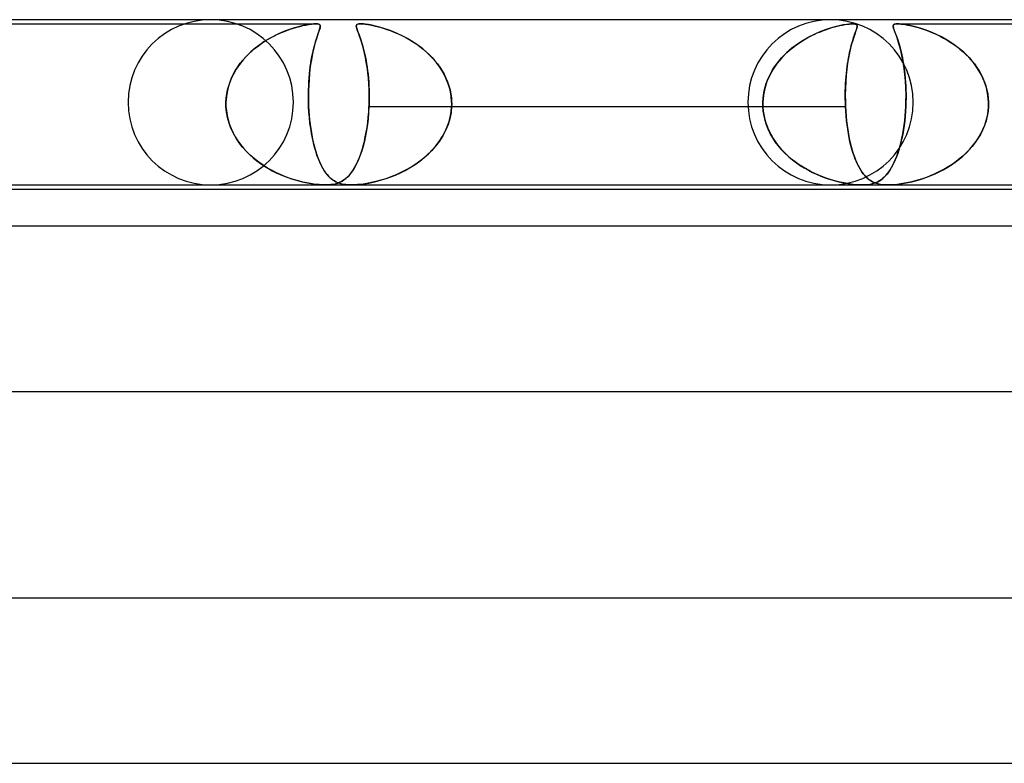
# Model space of a CAD drawing. Header units: millimetres. Extents: x -247 to 247, y -2 to 180.
# Tile 19 of 58: x -125 to -101, y 162 to 180. Entities that reach past the tile are written whole.
import ezdxf

# ---------------------------------------------------------------- set-up
doc = ezdxf.new("R2010")
doc.units = ezdxf.units.MM
doc.layers.add('HIDDEN', color=7, linetype='Continuous')
doc.layers.add('THICK', color=7, linetype='Continuous')

msp = doc.modelspace()

# ---------------------------------------------------------------- linework, layer by layer
at = {"layer": 'HIDDEN'}
for p, q in [((-127.631, 179.9), (-117.454, 179.9)), ((-117.454, 179.9), (-117.506, 179.898)), ((-117.504, 179.898), (-117.455, 179.9)), ((-117.455, 179.9), (-117.414, 179.898)), ((-117.415, 179.898), (-117.454, 179.9)), ((-116.421, 179.897), (-116.392, 179.9)), ((-116.389, 179.9), (-116.419, 179.897)), ((-116.392, 179.9), (-116.355, 179.9)), ((-116.351, 179.9), (-116.389, 179.9)), ((-116.355, 179.9), (-116.31, 179.897)), ((-116.307, 179.897), (-116.351, 179.9)), ((-104.467, 179.9), (-104.507, 179.898)), ((-104.5, 179.899), (-104.461, 179.9)), ((-104.434, 179.899), (-104.467, 179.9)), ((-104.461, 179.9), (-104.429, 179.898)), ((-103.383, 179.9), (-103.416, 179.899)), ((-103.415, 179.899), (-103.381, 179.9)), ((-103.342, 179.899), (-103.383, 179.9)), ((-103.382, 179.9), (-91.474, 179.9)), ((-103.381, 179.9), (-103.341, 179.899)), ((-118.415, 179.63), (-118.327, 179.671)), ((-118.268, 179.696), (-118.375, 179.649)), ((-118.327, 179.671), (-118.24, 179.708)), ((-118.165, 179.737), (-118.268, 179.696)), ((-118.24, 179.708), (-118.156, 179.741)), ((-118.066, 179.772), (-118.165, 179.737)), ((-118.156, 179.741), (-118.074, 179.77)), ((-118.074, 179.77), (-117.995, 179.795)), ((-117.97, 179.803), (-118.066, 179.772)), ((-117.995, 179.795), (-117.919, 179.818)), ((-117.879, 179.829), (-117.97, 179.803)), ((-117.919, 179.818), (-117.843, 179.838)), ((-117.794, 179.85), (-117.879, 179.829)), ((-117.843, 179.838), (-117.768, 179.856)), ((-117.714, 179.867), (-117.794, 179.85)), ((-117.768, 179.856), (-117.695, 179.871)), ((-117.638, 179.881), (-117.714, 179.867)), ((-117.695, 179.871), (-117.626, 179.883)), ((-117.568, 179.892), (-117.638, 179.881)), ((-117.626, 179.883), (-117.562, 179.892)), ((-117.506, 179.898), (-117.568, 179.892)), ((-117.562, 179.892), (-117.504, 179.898)), ((-117.386, 179.892), (-117.415, 179.898)), ((-117.414, 179.898), (-117.384, 179.892)), ((-117.412, 179.63), (-117.398, 179.671)), ((-117.389, 179.696), (-117.405, 179.649)), ((-117.398, 179.671), (-117.385, 179.708)), ((-117.375, 179.737), (-117.389, 179.696)), ((-117.367, 179.883), (-117.386, 179.892)), ((-117.385, 179.708), (-117.373, 179.741)), ((-117.384, 179.892), (-117.364, 179.881)), ((-117.363, 179.772), (-117.375, 179.737)), ((-117.373, 179.741), (-117.364, 179.77)), ((-117.355, 179.871), (-117.367, 179.883)), ((-117.364, 179.881), (-117.353, 179.867)), ((-117.364, 179.77), (-117.356, 179.795)), ((-117.354, 179.803), (-117.363, 179.772)), ((-117.356, 179.795), (-117.351, 179.818)), ((-117.349, 179.856), (-117.355, 179.871)), ((-117.349, 179.829), (-117.354, 179.803)), ((-117.353, 179.867), (-117.349, 179.85)), ((-117.351, 179.818), (-117.348, 179.838)), ((-117.348, 179.838), (-117.349, 179.856)), ((-117.349, 179.85), (-117.349, 179.829)), ((-116.477, 179.846), (-116.473, 179.866)), ((-116.475, 179.86), (-116.477, 179.845)), ((-116.474, 179.82), (-116.477, 179.846)), ((-116.477, 179.845), (-116.476, 179.828)), ((-116.476, 179.828), (-116.472, 179.809)), ((-116.47, 179.873), (-116.475, 179.86)), ((-116.466, 179.79), (-116.474, 179.82)), ((-116.473, 179.866), (-116.462, 179.881)), ((-116.472, 179.809), (-116.466, 179.788)), ((-116.459, 179.883), (-116.47, 179.873)), ((-116.454, 179.754), (-116.466, 179.79)), ((-116.466, 179.788), (-116.458, 179.765)), ((-116.462, 179.881), (-116.445, 179.891)), ((-116.443, 179.892), (-116.459, 179.883)), ((-116.458, 179.765), (-116.449, 179.738)), ((-116.439, 179.711), (-116.454, 179.754)), ((-116.449, 179.738), (-116.438, 179.709)), ((-116.445, 179.891), (-116.421, 179.897)), ((-116.419, 179.897), (-116.443, 179.892)), ((-116.42, 179.661), (-116.439, 179.711)), ((-116.438, 179.709), (-116.426, 179.676)), ((-116.426, 179.676), (-116.412, 179.64)), ((-116.31, 179.897), (-116.259, 179.892)), ((-116.253, 179.891), (-116.307, 179.897)), ((-116.259, 179.892), (-116.202, 179.883)), ((-116.186, 179.881), (-116.253, 179.891)), ((-116.202, 179.883), (-116.142, 179.873)), ((-116.105, 179.866), (-116.186, 179.881)), ((-116.142, 179.873), (-116.078, 179.86)), ((-116.014, 179.846), (-116.105, 179.866)), ((-116.078, 179.86), (-116.012, 179.845)), ((-115.916, 179.82), (-116.014, 179.846)), ((-116.012, 179.845), (-115.944, 179.828)), ((-115.944, 179.828), (-115.875, 179.809)), ((-115.811, 179.79), (-115.916, 179.82)), ((-115.875, 179.809), (-115.807, 179.788)), ((-115.703, 179.754), (-115.811, 179.79)), ((-115.807, 179.788), (-115.735, 179.765)), ((-115.735, 179.765), (-115.661, 179.738)), ((-115.59, 179.711), (-115.703, 179.754)), ((-115.661, 179.738), (-115.585, 179.709)), ((-115.472, 179.661), (-115.59, 179.711)), ((-115.585, 179.709), (-115.506, 179.676)), ((-115.506, 179.676), (-115.426, 179.64)), ((-105.397, 179.643), (-105.321, 179.678)), ((-105.261, 179.703), (-105.394, 179.645)), ((-105.321, 179.678), (-105.246, 179.709)), ((-105.133, 179.752), (-105.261, 179.703)), ((-105.246, 179.709), (-105.173, 179.738)), ((-105.173, 179.738), (-105.102, 179.763)), ((-105.011, 179.793), (-105.133, 179.752)), ((-105.102, 179.763), (-105.033, 179.786)), ((-105.033, 179.786), (-104.967, 179.807)), ((-104.896, 179.827), (-105.011, 179.793)), ((-104.967, 179.807), (-104.902, 179.825)), ((-104.902, 179.825), (-104.837, 179.842)), ((-104.788, 179.853), (-104.896, 179.827)), ((-104.837, 179.842), (-104.773, 179.857)), ((-104.693, 179.873), (-104.788, 179.853)), ((-104.773, 179.857), (-104.711, 179.87)), ((-104.711, 179.87), (-104.652, 179.88)), ((-104.616, 179.886), (-104.693, 179.873)), ((-104.652, 179.88), (-104.596, 179.889)), ((-104.555, 179.894), (-104.616, 179.886)), ((-104.596, 179.889), (-104.546, 179.895)), ((-104.507, 179.898), (-104.555, 179.894)), ((-104.546, 179.895), (-104.5, 179.899)), ((-104.407, 179.895), (-104.434, 179.899)), ((-104.429, 179.898), (-104.403, 179.894)), ((-104.417, 179.643), (-104.405, 179.678)), ((-104.396, 179.703), (-104.416, 179.645)), ((-104.387, 179.889), (-104.407, 179.895)), ((-104.405, 179.678), (-104.394, 179.709)), ((-104.403, 179.894), (-104.382, 179.886)), ((-104.379, 179.752), (-104.396, 179.703)), ((-104.394, 179.709), (-104.384, 179.738)), ((-104.373, 179.88), (-104.387, 179.889)), ((-104.384, 179.738), (-104.375, 179.763)), ((-104.382, 179.886), (-104.366, 179.873)), ((-104.366, 179.793), (-104.379, 179.752)), ((-104.375, 179.763), (-104.368, 179.786)), ((-104.364, 179.87), (-104.373, 179.88)), ((-104.368, 179.786), (-104.363, 179.807)), ((-104.366, 179.873), (-104.359, 179.853)), ((-104.359, 179.827), (-104.366, 179.793)), ((-104.359, 179.857), (-104.364, 179.87)), ((-104.363, 179.807), (-104.359, 179.825)), ((-104.358, 179.842), (-104.359, 179.857)), ((-104.359, 179.853), (-104.359, 179.827)), ((-104.359, 179.825), (-104.358, 179.842)), ((-103.485, 179.857), (-103.487, 179.843)), ((-103.487, 179.843), (-103.485, 179.827)), ((-103.486, 179.853), (-103.479, 179.873)), ((-103.485, 179.826), (-103.486, 179.853)), ((-103.481, 179.87), (-103.485, 179.857)), ((-103.485, 179.827), (-103.481, 179.808)), ((-103.477, 179.793), (-103.485, 179.826)), ((-103.473, 179.88), (-103.481, 179.87)), ((-103.481, 179.808), (-103.475, 179.786)), ((-103.479, 179.873), (-103.465, 179.886)), ((-103.463, 179.753), (-103.477, 179.793)), ((-103.475, 179.786), (-103.467, 179.762)), ((-103.46, 179.888), (-103.473, 179.88)), ((-103.467, 179.762), (-103.457, 179.736)), ((-103.465, 179.886), (-103.443, 179.894)), ((-103.446, 179.705), (-103.463, 179.753)), ((-103.441, 179.895), (-103.46, 179.888)), ((-103.457, 179.736), (-103.446, 179.706)), ((-103.446, 179.706), (-103.434, 179.674)), ((-103.424, 179.648), (-103.446, 179.705)), ((-103.443, 179.894), (-103.415, 179.899)), ((-103.416, 179.899), (-103.441, 179.895)), ((-103.434, 179.674), (-103.42, 179.638)), ((-103.292, 179.894), (-103.342, 179.899)), ((-103.341, 179.899), (-103.295, 179.895)), ((-103.295, 179.895), (-103.245, 179.888)), ((-103.228, 179.886), (-103.292, 179.894)), ((-103.245, 179.888), (-103.191, 179.88)), ((-103.149, 179.873), (-103.228, 179.886)), ((-103.191, 179.88), (-103.133, 179.87)), ((-103.053, 179.853), (-103.149, 179.873)), ((-103.133, 179.87), (-103.075, 179.857)), ((-103.075, 179.857), (-103.013, 179.843)), ((-102.946, 179.826), (-103.053, 179.853)), ((-103.013, 179.843), (-102.948, 179.827)), ((-102.948, 179.827), (-102.881, 179.808)), ((-102.832, 179.793), (-102.946, 179.826)), ((-102.881, 179.808), (-102.81, 179.786)), ((-102.711, 179.753), (-102.832, 179.793)), ((-102.81, 179.786), (-102.738, 179.762)), ((-102.738, 179.762), (-102.664, 179.736)), ((-102.584, 179.705), (-102.711, 179.753)), ((-102.664, 179.736), (-102.588, 179.706)), ((-102.588, 179.706), (-102.51, 179.674)), ((-102.452, 179.648), (-102.584, 179.705)), ((-102.51, 179.674), (-102.43, 179.638)), ((-118.847, 179.37), (-118.764, 179.429)), ((-118.704, 179.469), (-118.813, 179.395)), ((-118.764, 179.429), (-118.679, 179.485)), ((-118.594, 179.536), (-118.704, 179.469)), ((-118.679, 179.485), (-118.592, 179.537)), ((-118.484, 179.596), (-118.594, 179.536)), ((-118.592, 179.537), (-118.504, 179.586)), ((-118.504, 179.586), (-118.415, 179.63)), ((-118.375, 179.649), (-118.484, 179.596)), ((-117.491, 179.37), (-117.475, 179.429)), ((-117.464, 179.469), (-117.485, 179.395)), ((-117.475, 179.429), (-117.459, 179.485)), ((-117.443, 179.536), (-117.464, 179.469)), ((-117.459, 179.485), (-117.443, 179.537)), ((-117.424, 179.596), (-117.443, 179.536)), ((-117.443, 179.537), (-117.427, 179.586)), ((-117.427, 179.586), (-117.412, 179.63)), ((-117.405, 179.649), (-117.424, 179.596)), ((-116.399, 179.604), (-116.42, 179.661)), ((-116.412, 179.64), (-116.398, 179.601)), ((-116.376, 179.538), (-116.399, 179.604)), ((-116.398, 179.601), (-116.382, 179.557)), ((-116.382, 179.557), (-116.366, 179.51)), ((-116.352, 179.465), (-116.376, 179.538)), ((-116.366, 179.51), (-116.35, 179.459)), ((-116.327, 179.383), (-116.352, 179.465)), ((-116.35, 179.459), (-116.334, 179.405)), ((-115.351, 179.604), (-115.472, 179.661)), ((-115.426, 179.64), (-115.345, 179.601)), ((-115.229, 179.538), (-115.351, 179.604)), ((-115.345, 179.601), (-115.263, 179.557)), ((-115.263, 179.557), (-115.18, 179.51)), ((-115.107, 179.465), (-115.229, 179.538)), ((-115.18, 179.51), (-115.097, 179.459)), ((-114.986, 179.383), (-115.107, 179.465)), ((-115.097, 179.459), (-115.016, 179.405)), ((-105.851, 179.374), (-105.778, 179.426)), ((-105.666, 179.498), (-105.802, 179.409)), ((-105.778, 179.426), (-105.704, 179.475)), ((-105.704, 179.475), (-105.628, 179.521)), ((-105.529, 179.577), (-105.666, 179.498)), ((-105.628, 179.521), (-105.552, 179.565)), ((-105.552, 179.565), (-105.474, 179.606)), ((-105.394, 179.645), (-105.529, 179.577)), ((-105.474, 179.606), (-105.397, 179.643)), ((-104.499, 179.374), (-104.485, 179.426)), ((-104.464, 179.498), (-104.49, 179.409)), ((-104.485, 179.426), (-104.471, 179.475)), ((-104.471, 179.475), (-104.457, 179.521)), ((-104.439, 179.577), (-104.464, 179.498)), ((-104.457, 179.521), (-104.443, 179.565)), ((-104.443, 179.565), (-104.43, 179.606)), ((-104.416, 179.645), (-104.439, 179.577)), ((-104.43, 179.606), (-104.417, 179.643)), ((-103.4, 179.581), (-103.424, 179.648)), ((-103.42, 179.638), (-103.406, 179.598)), ((-103.406, 179.598), (-103.391, 179.555)), ((-103.374, 179.505), (-103.4, 179.581)), ((-103.391, 179.555), (-103.375, 179.509)), ((-103.375, 179.509), (-103.359, 179.459)), ((-103.346, 179.417), (-103.374, 179.505)), ((-103.359, 179.459), (-103.343, 179.405)), ((-102.317, 179.581), (-102.452, 179.648)), ((-102.43, 179.638), (-102.35, 179.598)), ((-102.35, 179.598), (-102.269, 179.555)), ((-102.18, 179.505), (-102.317, 179.581)), ((-102.269, 179.555), (-102.188, 179.509)), ((-102.188, 179.509), (-102.107, 179.459)), ((-102.044, 179.417), (-102.18, 179.505)), ((-102.107, 179.459), (-102.026, 179.405)), ((-119.026, 179.224), (-119.125, 179.128)), ((-119.08, 179.173), (-119.005, 179.242)), ((-118.921, 179.313), (-119.026, 179.224)), ((-119.005, 179.242), (-118.927, 179.308)), ((-118.927, 179.308), (-118.847, 179.37)), ((-118.813, 179.395), (-118.921, 179.313)), ((-117.527, 179.224), (-117.546, 179.128)), ((-117.538, 179.173), (-117.522, 179.242)), ((-117.506, 179.313), (-117.527, 179.224)), ((-117.522, 179.242), (-117.507, 179.308)), ((-117.507, 179.308), (-117.491, 179.37)), ((-117.485, 179.395), (-117.506, 179.313)), ((-116.334, 179.405), (-116.317, 179.347)), ((-116.303, 179.292), (-116.327, 179.383)), ((-116.317, 179.347), (-116.301, 179.286)), ((-116.279, 179.193), (-116.303, 179.292)), ((-116.301, 179.286), (-116.285, 179.221)), ((-116.285, 179.221), (-116.27, 179.154)), ((-116.256, 179.086), (-116.279, 179.193)), ((-115.016, 179.405), (-114.936, 179.347)), ((-114.867, 179.292), (-114.986, 179.383)), ((-114.936, 179.347), (-114.859, 179.286)), ((-114.753, 179.193), (-114.867, 179.292)), ((-114.859, 179.286), (-114.784, 179.221)), ((-114.784, 179.221), (-114.712, 179.154)), ((-114.646, 179.086), (-114.753, 179.193)), ((-106.064, 179.197), (-106.183, 179.076)), ((-106.123, 179.139), (-106.058, 179.202)), ((-105.936, 179.308), (-106.064, 179.197)), ((-106.058, 179.202), (-105.991, 179.262)), ((-105.991, 179.262), (-105.922, 179.32)), ((-105.802, 179.409), (-105.936, 179.308)), ((-105.922, 179.32), (-105.851, 179.374)), ((-104.541, 179.197), (-104.565, 179.076)), ((-104.553, 179.139), (-104.54, 179.202)), ((-104.516, 179.308), (-104.541, 179.197)), ((-104.54, 179.202), (-104.527, 179.262)), ((-104.527, 179.262), (-104.513, 179.32)), ((-104.49, 179.409), (-104.516, 179.308)), ((-104.513, 179.32), (-104.499, 179.374)), ((-103.319, 179.319), (-103.346, 179.417)), ((-103.343, 179.405), (-103.326, 179.348)), ((-103.326, 179.348), (-103.31, 179.286)), ((-103.291, 179.21), (-103.319, 179.319)), ((-103.31, 179.286), (-103.294, 179.221)), ((-103.294, 179.221), (-103.278, 179.153)), ((-103.265, 179.09), (-103.291, 179.21)), ((-101.909, 179.319), (-102.044, 179.417)), ((-102.026, 179.405), (-101.947, 179.348)), ((-101.947, 179.348), (-101.868, 179.286)), ((-101.779, 179.21), (-101.909, 179.319)), ((-101.868, 179.286), (-101.792, 179.221)), ((-101.792, 179.221), (-101.719, 179.153)), ((-101.657, 179.09), (-101.779, 179.21)), ((-119.218, 179.026), (-119.305, 178.917)), ((-119.284, 178.944), (-119.22, 179.024)), ((-119.22, 179.024), (-119.152, 179.1)), ((-119.125, 179.128), (-119.218, 179.026)), ((-119.152, 179.1), (-119.08, 179.173)), ((-117.565, 179.026), (-117.582, 178.917)), ((-117.578, 178.944), (-117.566, 179.024)), ((-117.566, 179.024), (-117.552, 179.1)), ((-117.546, 179.128), (-117.565, 179.026)), ((-117.552, 179.1), (-117.538, 179.173)), ((-116.27, 179.154), (-116.255, 179.083)), ((-116.235, 178.972), (-116.256, 179.086)), ((-116.255, 179.083), (-116.241, 179.008)), ((-116.241, 179.008), (-116.228, 178.93)), ((-116.216, 178.85), (-116.235, 178.972)), ((-114.712, 179.154), (-114.642, 179.083)), ((-114.546, 178.972), (-114.646, 179.086)), ((-114.642, 179.083), (-114.576, 179.008)), ((-114.576, 179.008), (-114.514, 178.93)), ((-114.456, 178.85), (-114.546, 178.972)), ((-106.3, 178.934), (-106.244, 179.005)), ((-106.183, 179.076), (-106.292, 178.945)), ((-106.244, 179.005), (-106.185, 179.074)), ((-106.185, 179.074), (-106.123, 179.139)), ((-104.588, 178.934), (-104.577, 179.005)), ((-104.565, 179.076), (-104.587, 178.945)), ((-104.577, 179.005), (-104.565, 179.074)), ((-104.565, 179.074), (-104.553, 179.139)), ((-103.278, 179.153), (-103.263, 179.081)), ((-103.241, 178.96), (-103.265, 179.09)), ((-103.263, 179.081), (-103.249, 179.006)), ((-103.249, 179.006), (-103.236, 178.928)), ((-103.22, 178.82), (-103.241, 178.96)), ((-101.719, 179.153), (-101.649, 179.081)), ((-101.545, 178.96), (-101.657, 179.09)), ((-101.649, 179.081), (-101.583, 179.006)), ((-101.583, 179.006), (-101.52, 178.928)), ((-101.444, 178.82), (-101.545, 178.96)), ((-119.383, 178.801), (-119.453, 178.679)), ((-119.449, 178.686), (-119.399, 178.775)), ((-119.399, 178.775), (-119.344, 178.861)), ((-119.305, 178.917), (-119.383, 178.801)), ((-119.344, 178.861), (-119.284, 178.944)), ((-117.598, 178.801), (-117.611, 178.679)), ((-117.61, 178.686), (-117.601, 178.775)), ((-117.601, 178.775), (-117.59, 178.861)), ((-117.582, 178.917), (-117.598, 178.801)), ((-117.59, 178.861), (-117.578, 178.944)), ((-116.228, 178.93), (-116.215, 178.849)), ((-116.199, 178.721), (-116.216, 178.85)), ((-116.215, 178.849), (-116.204, 178.765)), ((-116.204, 178.765), (-116.194, 178.678)), ((-116.185, 178.586), (-116.199, 178.721)), ((-114.514, 178.93), (-114.455, 178.849)), ((-114.375, 178.721), (-114.456, 178.85)), ((-114.455, 178.849), (-114.401, 178.765)), ((-114.401, 178.765), (-114.352, 178.678)), ((-114.307, 178.586), (-114.375, 178.721)), ((-106.389, 178.805), (-106.473, 178.656)), ((-106.447, 178.705), (-106.402, 178.784)), ((-106.402, 178.784), (-106.353, 178.861)), ((-106.292, 178.945), (-106.389, 178.805)), ((-106.353, 178.861), (-106.3, 178.934)), ((-104.605, 178.805), (-104.621, 178.656)), ((-104.617, 178.705), (-104.608, 178.784)), ((-104.608, 178.784), (-104.599, 178.861)), ((-104.587, 178.945), (-104.605, 178.805)), ((-104.599, 178.861), (-104.588, 178.934)), ((-103.236, 178.928), (-103.223, 178.846)), ((-103.223, 178.846), (-103.212, 178.761)), ((-103.202, 178.67), (-103.22, 178.82)), ((-103.212, 178.761), (-103.202, 178.674)), ((-101.52, 178.928), (-101.461, 178.846)), ((-101.461, 178.846), (-101.407, 178.761)), ((-101.356, 178.67), (-101.444, 178.82)), ((-101.407, 178.761), (-101.358, 178.674)), ((-119.566, 178.402), (-119.533, 178.499)), ((-119.512, 178.552), (-119.561, 178.419)), ((-119.533, 178.499), (-119.494, 178.594)), ((-119.453, 178.679), (-119.512, 178.552)), ((-119.494, 178.594), (-119.449, 178.686)), ((-117.63, 178.402), (-117.625, 178.499)), ((-117.622, 178.552), (-117.629, 178.419)), ((-117.625, 178.499), (-117.618, 178.594)), ((-117.611, 178.679), (-117.622, 178.552)), ((-117.618, 178.594), (-117.61, 178.686)), ((-116.194, 178.678), (-116.185, 178.588)), ((-116.185, 178.588), (-116.178, 178.495)), ((-116.175, 178.446), (-116.185, 178.586)), ((-116.178, 178.495), (-116.172, 178.4)), ((-114.352, 178.678), (-114.307, 178.588)), ((-114.307, 178.588), (-114.269, 178.495)), ((-114.251, 178.446), (-114.307, 178.586)), ((-114.269, 178.495), (-114.236, 178.4)), ((-106.541, 178.5), (-106.592, 178.338)), ((-106.558, 178.453), (-106.526, 178.539)), ((-106.473, 178.656), (-106.541, 178.5)), ((-106.526, 178.539), (-106.489, 178.623)), ((-106.489, 178.623), (-106.447, 178.705)), ((-104.633, 178.5), (-104.641, 178.338)), ((-104.636, 178.453), (-104.631, 178.539)), ((-104.621, 178.656), (-104.633, 178.5)), ((-104.631, 178.539), (-104.624, 178.623)), ((-104.624, 178.623), (-104.617, 178.705)), ((-103.202, 178.674), (-103.193, 178.583)), ((-103.187, 178.512), (-103.202, 178.67)), ((-103.193, 178.583), (-103.186, 178.491)), ((-103.178, 178.347), (-103.187, 178.512)), ((-103.186, 178.491), (-103.18, 178.396)), ((-101.358, 178.674), (-101.313, 178.583)), ((-101.283, 178.512), (-101.356, 178.67)), ((-101.313, 178.583), (-101.275, 178.491)), ((-101.229, 178.347), (-101.283, 178.512)), ((-101.275, 178.491), (-101.243, 178.396)), ((-119.597, 178.283), (-119.621, 178.143)), ((-119.613, 178.204), (-119.593, 178.304)), ((-119.561, 178.419), (-119.597, 178.283)), ((-119.593, 178.304), (-119.566, 178.402)), ((-117.636, 178.204), (-117.634, 178.304)), ((-117.634, 178.283), (-117.636, 178.143)), ((-117.629, 178.419), (-117.634, 178.283)), ((-117.634, 178.304), (-117.63, 178.402)), ((-116.168, 178.3), (-116.175, 178.446)), ((-116.172, 178.4), (-116.168, 178.302)), ((-116.168, 178.302), (-116.166, 178.202)), ((-116.166, 178.151), (-116.168, 178.3)), ((-114.209, 178.3), (-114.251, 178.446)), ((-114.236, 178.4), (-114.209, 178.302)), ((-114.209, 178.302), (-114.189, 178.202)), ((-114.181, 178.151), (-114.209, 178.3)), ((-106.592, 178.338), (-106.626, 178.171)), ((-106.624, 178.185), (-106.607, 178.276)), ((-106.607, 178.276), (-106.585, 178.365)), ((-106.585, 178.365), (-106.558, 178.453)), ((-104.641, 178.338), (-104.644, 178.171)), ((-104.644, 178.185), (-104.643, 178.276)), ((-104.643, 178.276), (-104.64, 178.365)), ((-104.64, 178.365), (-104.636, 178.453)), ((-103.18, 178.396), (-103.176, 178.299)), ((-103.174, 178.175), (-103.178, 178.347)), ((-103.176, 178.299), (-103.174, 178.201)), ((-101.243, 178.396), (-101.216, 178.299)), ((-101.193, 178.175), (-101.229, 178.347)), ((-101.216, 178.299), (-101.197, 178.201)), ((-119.621, 178.143), (-119.632, 178)), ((-119.632, 178), (-119.626, 178.102)), ((-119.632, 178), (-119.632, 177.983)), ((-119.632, 177.983), (-119.632, 178)), ((-119.626, 178.102), (-119.613, 178.204)), ((-117.636, 178.102), (-117.636, 178.204)), ((-117.636, 178.143), (-117.634, 178)), ((-117.634, 178), (-117.636, 178.102)), ((-117.634, 178), (-117.634, 177.983)), ((-117.634, 177.983), (-117.634, 178)), ((-116.167, 178), (-116.168, 177.983)), ((-116.168, 177.983), (-116.167, 178)), ((-116.167, 178), (-116.166, 178.151)), ((-116.166, 178.101), (-116.167, 178)), ((-116.166, 178.202), (-116.166, 178.101)), ((-114.189, 178.202), (-114.176, 178.101)), ((-114.17, 178), (-114.181, 178.151)), ((-114.176, 178.101), (-114.17, 178)), ((-114.169, 177.983), (-114.17, 178)), ((-114.17, 178), (-114.169, 177.983)), ((-106.626, 178.171), (-106.64, 178)), ((-106.64, 178), (-106.634, 178.093)), ((-106.64, 177.983), (-106.64, 178)), ((-106.64, 178), (-106.64, 177.983)), ((-106.634, 178.093), (-106.624, 178.185)), ((-104.644, 178.093), (-104.644, 178.185)), ((-104.644, 178.171), (-104.642, 178)), ((-104.642, 178), (-104.644, 178.093)), ((-104.642, 178), (-104.642, 177.983)), ((-104.642, 177.983), (-104.642, 178)), ((-103.175, 178), (-103.176, 177.983)), ((-103.176, 177.983), (-103.175, 178)), ((-103.175, 178), (-103.174, 178.175)), ((-103.174, 178.1), (-103.175, 178)), ((-103.174, 178.201), (-103.174, 178.1)), ((-101.197, 178.201), (-101.184, 178.1)), ((-101.178, 178), (-101.193, 178.175)), ((-101.184, 178.1), (-101.178, 178)), ((-101.177, 177.983), (-101.178, 178)), ((-101.178, 178), (-101.177, 177.983)), ((-119.632, 177.983), (-119.632, 177.967)), ((-119.632, 177.967), (-119.632, 177.983)), ((-119.632, 177.967), (-119.632, 177.95)), ((-119.632, 177.95), (-119.632, 177.967)), ((-119.632, 177.95), (-119.632, 177.933)), ((-119.632, 177.933), (-119.632, 177.95)), ((-119.632, 177.933), (-119.631, 177.917)), ((-119.631, 177.917), (-119.632, 177.933)), ((-119.631, 177.917), (-119.631, 177.9)), ((-119.631, 177.9), (-119.631, 177.917)), ((-119.618, 177.764), (-119.631, 177.9)), ((-119.631, 177.9), (-119.622, 177.79)), ((-119.622, 177.79), (-119.605, 177.681)), ((-119.594, 177.629), (-119.618, 177.764)), ((-117.634, 177.983), (-117.633, 177.967)), ((-117.633, 177.967), (-117.634, 177.983)), ((-117.633, 177.967), (-117.633, 177.95)), ((-117.633, 177.95), (-117.633, 177.967)), ((-117.633, 177.95), (-117.632, 177.933)), ((-117.632, 177.933), (-117.633, 177.95)), ((-117.632, 177.933), (-117.631, 177.917)), ((-117.631, 177.917), (-117.632, 177.933)), ((-117.631, 177.917), (-117.631, 177.9)), ((-117.631, 177.9), (-117.631, 177.917)), ((-117.631, 177.9), (-117.625, 177.79)), ((-117.623, 177.764), (-117.631, 177.9)), ((-117.625, 177.79), (-117.617, 177.681)), ((-117.612, 177.629), (-117.623, 177.764)), ((-116.188, 177.641), (-116.178, 177.77)), ((-116.171, 177.9), (-116.179, 177.751)), ((-116.178, 177.77), (-116.171, 177.9)), ((-116.17, 177.917), (-116.171, 177.9)), ((-116.171, 177.9), (-116.17, 177.917)), ((-116.171, 177.9), (-106.639, 177.9)), ((-116.169, 177.933), (-116.17, 177.917)), ((-116.17, 177.917), (-116.169, 177.933)), ((-116.168, 177.967), (-116.169, 177.95)), ((-116.169, 177.95), (-116.168, 177.967)), ((-116.169, 177.95), (-116.169, 177.933)), ((-116.169, 177.933), (-116.169, 177.95)), ((-116.168, 177.983), (-116.168, 177.967)), ((-116.168, 177.967), (-116.168, 177.983)), ((-114.205, 177.641), (-114.182, 177.77)), ((-114.171, 177.9), (-114.185, 177.751)), ((-114.182, 177.77), (-114.171, 177.9)), ((-114.171, 177.9), (-114.17, 177.917)), ((-114.17, 177.917), (-114.171, 177.9)), ((-114.171, 177.9), (-104.639, 177.9)), ((-114.17, 177.917), (-114.169, 177.933)), ((-114.169, 177.933), (-114.17, 177.917)), ((-114.169, 177.967), (-114.169, 177.983)), ((-114.169, 177.983), (-114.169, 177.967)), ((-114.169, 177.95), (-114.169, 177.967)), ((-114.169, 177.967), (-114.169, 177.95)), ((-114.169, 177.933), (-114.169, 177.95)), ((-114.169, 177.95), (-114.169, 177.933)), ((-106.64, 177.967), (-106.64, 177.983)), ((-106.64, 177.983), (-106.64, 177.967)), ((-106.64, 177.95), (-106.64, 177.967)), ((-106.64, 177.967), (-106.64, 177.95)), ((-106.64, 177.933), (-106.64, 177.95)), ((-106.64, 177.95), (-106.64, 177.933)), ((-106.639, 177.917), (-106.64, 177.933)), ((-106.64, 177.933), (-106.639, 177.917)), ((-106.639, 177.9), (-106.639, 177.917)), ((-106.639, 177.917), (-106.639, 177.9)), ((-106.629, 177.786), (-106.639, 177.9)), ((-106.639, 177.9), (-106.629, 177.783)), ((-106.611, 177.673), (-106.629, 177.786)), ((-106.629, 177.783), (-106.61, 177.666)), ((-104.642, 177.983), (-104.641, 177.967)), ((-104.641, 177.967), (-104.642, 177.983)), ((-104.641, 177.967), (-104.641, 177.95)), ((-104.641, 177.95), (-104.641, 177.967)), ((-104.641, 177.95), (-104.64, 177.933)), ((-104.64, 177.933), (-104.641, 177.95)), ((-104.64, 177.933), (-104.639, 177.917)), ((-104.639, 177.917), (-104.64, 177.933)), ((-104.639, 177.917), (-104.639, 177.9)), ((-104.639, 177.9), (-104.639, 177.917)), ((-104.639, 177.9), (-104.632, 177.783)), ((-104.633, 177.786), (-104.639, 177.9)), ((-104.624, 177.673), (-104.633, 177.786)), ((-104.632, 177.783), (-104.624, 177.666)), ((-103.185, 177.782), (-103.194, 177.666)), ((-103.193, 177.672), (-103.185, 177.786)), ((-103.178, 177.9), (-103.185, 177.782)), ((-103.185, 177.786), (-103.178, 177.9)), ((-103.177, 177.933), (-103.178, 177.917)), ((-103.178, 177.917), (-103.177, 177.933)), ((-103.178, 177.917), (-103.178, 177.9)), ((-103.178, 177.9), (-103.178, 177.917)), ((-103.176, 177.967), (-103.177, 177.95)), ((-103.177, 177.95), (-103.176, 177.967)), ((-103.177, 177.95), (-103.177, 177.933)), ((-103.177, 177.933), (-103.177, 177.95)), ((-103.176, 177.983), (-103.176, 177.967)), ((-103.176, 177.967), (-103.176, 177.983)), ((-101.188, 177.782), (-101.208, 177.665)), ((-101.206, 177.672), (-101.188, 177.786)), ((-101.188, 177.786), (-101.178, 177.9)), ((-101.178, 177.9), (-101.188, 177.782)), ((-101.178, 177.917), (-101.177, 177.933)), ((-101.177, 177.933), (-101.178, 177.917)), ((-101.178, 177.9), (-101.178, 177.917)), ((-101.178, 177.917), (-101.178, 177.9)), ((-101.177, 177.967), (-101.177, 177.983)), ((-101.177, 177.983), (-101.177, 177.967)), ((-101.177, 177.95), (-101.177, 177.967)), ((-101.177, 177.967), (-101.177, 177.95)), ((-101.177, 177.933), (-101.177, 177.95)), ((-101.177, 177.95), (-101.177, 177.933)), ((-119.605, 177.681), (-119.58, 177.573)), ((-119.558, 177.498), (-119.594, 177.629)), ((-119.58, 177.573), (-119.547, 177.466)), ((-117.617, 177.681), (-117.607, 177.573)), ((-117.598, 177.498), (-117.612, 177.629)), ((-117.607, 177.573), (-117.594, 177.466)), ((-116.192, 177.603), (-116.209, 177.46)), ((-116.202, 177.515), (-116.188, 177.641)), ((-116.179, 177.751), (-116.192, 177.603)), ((-114.214, 177.603), (-114.258, 177.46)), ((-114.239, 177.515), (-114.205, 177.641)), ((-114.185, 177.751), (-114.214, 177.603)), ((-106.585, 177.562), (-106.611, 177.673)), ((-106.61, 177.666), (-106.582, 177.551)), ((-106.55, 177.453), (-106.585, 177.562)), ((-106.582, 177.551), (-106.545, 177.439)), ((-104.614, 177.562), (-104.624, 177.673)), ((-104.624, 177.666), (-104.613, 177.551)), ((-104.601, 177.453), (-104.614, 177.562)), ((-104.613, 177.551), (-104.599, 177.439)), ((-103.206, 177.551), (-103.22, 177.438)), ((-103.218, 177.45), (-103.205, 177.56)), ((-103.194, 177.666), (-103.206, 177.551)), ((-103.205, 177.56), (-103.193, 177.672)), ((-101.237, 177.55), (-101.274, 177.437)), ((-101.269, 177.45), (-101.234, 177.56)), ((-101.208, 177.665), (-101.237, 177.55)), ((-101.234, 177.56), (-101.206, 177.672)), ((-119.51, 177.371), (-119.558, 177.498)), ((-119.547, 177.466), (-119.507, 177.363)), ((-119.453, 177.248), (-119.51, 177.371)), ((-119.507, 177.363), (-119.46, 177.262)), ((-117.581, 177.371), (-117.598, 177.498)), ((-117.594, 177.466), (-117.58, 177.363)), ((-117.562, 177.248), (-117.581, 177.371)), ((-117.58, 177.363), (-117.564, 177.262)), ((-116.23, 177.32), (-116.254, 177.186)), ((-116.237, 177.275), (-116.218, 177.393)), ((-116.209, 177.46), (-116.23, 177.32)), ((-116.218, 177.393), (-116.202, 177.515)), ((-114.315, 177.32), (-114.386, 177.186)), ((-114.338, 177.275), (-114.284, 177.393)), ((-114.258, 177.46), (-114.315, 177.32)), ((-114.284, 177.393), (-114.239, 177.515)), ((-106.508, 177.346), (-106.55, 177.453)), ((-106.545, 177.439), (-106.501, 177.33)), ((-106.458, 177.243), (-106.508, 177.346)), ((-106.501, 177.33), (-106.449, 177.225)), ((-104.586, 177.346), (-104.601, 177.453)), ((-104.599, 177.439), (-104.584, 177.33)), ((-104.569, 177.243), (-104.586, 177.346)), ((-104.584, 177.33), (-104.566, 177.225)), ((-103.236, 177.33), (-103.255, 177.225)), ((-103.252, 177.24), (-103.234, 177.343)), ((-103.22, 177.438), (-103.236, 177.33)), ((-103.234, 177.343), (-103.218, 177.45)), ((-101.32, 177.328), (-101.373, 177.223)), ((-101.364, 177.24), (-101.313, 177.343)), ((-101.274, 177.437), (-101.32, 177.328)), ((-101.313, 177.343), (-101.269, 177.45)), ((-119.46, 177.262), (-119.406, 177.164)), ((-119.386, 177.131), (-119.453, 177.248)), ((-119.406, 177.164), (-119.346, 177.07)), ((-119.311, 177.019), (-119.386, 177.131)), ((-119.346, 177.07), (-119.281, 176.979)), ((-117.564, 177.262), (-117.546, 177.164)), ((-117.54, 177.131), (-117.562, 177.248)), ((-117.546, 177.164), (-117.527, 177.07)), ((-117.515, 177.019), (-117.54, 177.131)), ((-117.527, 177.07), (-117.505, 176.979)), ((-116.282, 177.059), (-116.313, 176.938)), ((-116.31, 176.948), (-116.283, 177.052)), ((-116.283, 177.052), (-116.259, 177.161)), ((-116.254, 177.186), (-116.282, 177.059)), ((-116.259, 177.161), (-116.237, 177.275)), ((-114.467, 177.058), (-114.559, 176.938)), ((-114.551, 176.948), (-114.472, 177.052)), ((-114.472, 177.052), (-114.401, 177.161)), ((-114.386, 177.186), (-114.467, 177.058)), ((-114.401, 177.161), (-114.338, 177.275)), ((-106.401, 177.143), (-106.458, 177.243)), ((-106.449, 177.225), (-106.39, 177.124)), ((-106.338, 177.047), (-106.401, 177.143)), ((-106.39, 177.124), (-106.324, 177.027)), ((-106.269, 176.954), (-106.338, 177.047)), ((-104.55, 177.143), (-104.569, 177.243)), ((-104.566, 177.225), (-104.546, 177.124)), ((-104.53, 177.047), (-104.55, 177.143)), ((-104.546, 177.124), (-104.525, 177.027)), ((-104.507, 176.954), (-104.53, 177.047)), ((-103.317, 176.951), (-103.294, 177.043)), ((-103.275, 177.123), (-103.298, 177.026)), ((-103.294, 177.043), (-103.272, 177.14)), ((-103.255, 177.225), (-103.275, 177.123)), ((-103.272, 177.14), (-103.252, 177.24)), ((-101.557, 176.951), (-101.486, 177.043)), ((-101.433, 177.122), (-101.5, 177.024)), ((-101.486, 177.043), (-101.422, 177.14)), ((-101.373, 177.223), (-101.433, 177.122)), ((-101.422, 177.14), (-101.364, 177.24)), ((-119.228, 176.914), (-119.311, 177.019)), ((-119.281, 176.979), (-119.21, 176.892)), ((-119.139, 176.814), (-119.228, 176.914)), ((-119.21, 176.892), (-119.134, 176.809)), ((-119.043, 176.72), (-119.139, 176.814)), ((-119.134, 176.809), (-119.055, 176.73)), ((-117.488, 176.914), (-117.515, 177.019)), ((-117.505, 176.979), (-117.482, 176.892)), ((-117.459, 176.814), (-117.488, 176.914)), ((-117.482, 176.892), (-117.458, 176.809)), ((-117.429, 176.72), (-117.459, 176.814)), ((-117.458, 176.809), (-117.432, 176.73)), ((-116.346, 176.824), (-116.382, 176.718)), ((-116.37, 176.752), (-116.339, 176.848)), ((-116.313, 176.938), (-116.346, 176.824)), ((-116.339, 176.848), (-116.31, 176.948)), ((-114.66, 176.824), (-114.769, 176.718)), ((-114.732, 176.752), (-114.638, 176.848)), ((-114.559, 176.938), (-114.66, 176.824)), ((-114.638, 176.848), (-114.551, 176.948)), ((-106.324, 177.027), (-106.253, 176.934)), ((-106.195, 176.866), (-106.269, 176.954)), ((-106.253, 176.934), (-106.177, 176.845)), ((-106.116, 176.782), (-106.195, 176.866)), ((-106.177, 176.845), (-106.095, 176.761)), ((-104.525, 177.027), (-104.502, 176.934)), ((-104.483, 176.866), (-104.507, 176.954)), ((-104.502, 176.934), (-104.477, 176.845)), ((-104.458, 176.782), (-104.483, 176.866)), ((-104.477, 176.845), (-104.451, 176.761)), ((-103.348, 176.845), (-103.375, 176.762)), ((-103.369, 176.779), (-103.343, 176.863)), ((-103.322, 176.933), (-103.348, 176.845)), ((-103.343, 176.863), (-103.317, 176.951)), ((-103.298, 177.026), (-103.322, 176.933)), ((-101.651, 176.843), (-101.733, 176.759)), ((-101.713, 176.779), (-101.633, 176.863)), ((-101.573, 176.932), (-101.651, 176.843)), ((-101.633, 176.863), (-101.557, 176.951)), ((-101.5, 177.024), (-101.573, 176.932)), ((-119.055, 176.73), (-118.971, 176.656)), ((-118.943, 176.632), (-119.043, 176.72)), ((-118.971, 176.656), (-118.883, 176.585)), ((-118.839, 176.551), (-118.943, 176.632)), ((-118.883, 176.585), (-118.793, 176.518)), ((-117.432, 176.73), (-117.405, 176.656)), ((-117.396, 176.632), (-117.429, 176.72)), ((-117.405, 176.656), (-117.377, 176.585)), ((-117.362, 176.551), (-117.396, 176.632)), ((-117.377, 176.585), (-117.347, 176.518)), ((-116.478, 176.495), (-116.44, 176.576)), ((-116.421, 176.619), (-116.461, 176.529)), ((-116.44, 176.576), (-116.404, 176.662)), ((-116.382, 176.718), (-116.421, 176.619)), ((-116.404, 176.662), (-116.37, 176.752)), ((-115.055, 176.495), (-114.941, 176.576)), ((-114.885, 176.619), (-115.005, 176.529)), ((-114.941, 176.576), (-114.833, 176.662)), ((-114.769, 176.718), (-114.885, 176.619)), ((-114.833, 176.662), (-114.732, 176.752)), ((-106.033, 176.702), (-106.116, 176.782)), ((-106.095, 176.761), (-106.01, 176.682)), ((-105.945, 176.627), (-106.033, 176.702)), ((-106.01, 176.682), (-105.921, 176.607)), ((-105.854, 176.556), (-105.945, 176.627)), ((-105.921, 176.607), (-105.828, 176.537)), ((-104.431, 176.702), (-104.458, 176.782)), ((-104.451, 176.761), (-104.424, 176.682)), ((-104.403, 176.627), (-104.431, 176.702)), ((-104.424, 176.682), (-104.395, 176.607)), ((-104.373, 176.556), (-104.403, 176.627)), ((-104.395, 176.607), (-104.364, 176.537)), ((-103.434, 176.608), (-103.466, 176.538)), ((-103.459, 176.553), (-103.428, 176.624)), ((-103.404, 176.682), (-103.434, 176.608)), ((-103.428, 176.624), (-103.398, 176.699)), ((-103.375, 176.762), (-103.404, 176.682)), ((-103.398, 176.699), (-103.369, 176.779)), ((-101.91, 176.606), (-102.004, 176.536)), ((-101.981, 176.553), (-101.888, 176.624)), ((-101.82, 176.68), (-101.91, 176.606)), ((-101.888, 176.624), (-101.799, 176.699)), ((-101.733, 176.759), (-101.82, 176.68)), ((-101.799, 176.699), (-101.713, 176.779)), ((-118.733, 176.477), (-118.839, 176.551)), ((-118.793, 176.518), (-118.7, 176.456)), ((-118.625, 176.409), (-118.733, 176.477)), ((-118.7, 176.456), (-118.605, 176.398)), ((-118.515, 176.348), (-118.625, 176.409)), ((-118.605, 176.398), (-118.51, 176.345)), ((-118.405, 176.292), (-118.515, 176.348)), ((-118.51, 176.345), (-118.416, 176.297)), ((-117.327, 176.477), (-117.362, 176.551)), ((-117.347, 176.518), (-117.316, 176.456)), ((-117.291, 176.409), (-117.327, 176.477)), ((-117.316, 176.456), (-117.285, 176.398)), ((-117.254, 176.348), (-117.291, 176.409)), ((-117.285, 176.398), (-117.252, 176.345)), ((-117.216, 176.292), (-117.254, 176.348)), ((-117.252, 176.345), (-117.219, 176.297)), ((-116.601, 176.293), (-116.559, 176.353)), ((-116.546, 176.373), (-116.591, 176.307)), ((-116.559, 176.353), (-116.518, 176.42)), ((-116.503, 176.447), (-116.546, 176.373)), ((-116.518, 176.42), (-116.478, 176.495)), ((-116.461, 176.529), (-116.503, 176.447)), ((-115.411, 176.293), (-115.292, 176.353)), ((-115.255, 176.373), (-115.383, 176.307)), ((-115.292, 176.353), (-115.173, 176.42)), ((-115.129, 176.447), (-115.255, 176.373)), ((-115.173, 176.42), (-115.055, 176.495)), ((-115.005, 176.529), (-115.129, 176.447)), ((-105.76, 176.489), (-105.854, 176.556)), ((-105.828, 176.537), (-105.732, 176.471)), ((-105.662, 176.427), (-105.76, 176.489)), ((-105.732, 176.471), (-105.636, 176.411)), ((-105.564, 176.37), (-105.662, 176.427)), ((-105.636, 176.411), (-105.538, 176.355)), ((-105.466, 176.318), (-105.564, 176.37)), ((-105.538, 176.355), (-105.441, 176.305)), ((-104.342, 176.489), (-104.373, 176.556)), ((-104.364, 176.537), (-104.333, 176.471)), ((-104.31, 176.427), (-104.342, 176.489)), ((-104.333, 176.471), (-104.301, 176.411)), ((-104.277, 176.37), (-104.31, 176.427)), ((-104.301, 176.411), (-104.268, 176.356)), ((-104.243, 176.318), (-104.277, 176.37)), ((-104.268, 176.356), (-104.234, 176.305)), ((-103.565, 176.358), (-103.599, 176.308)), ((-103.594, 176.316), (-103.559, 176.367)), ((-103.531, 176.413), (-103.565, 176.358)), ((-103.559, 176.367), (-103.525, 176.424)), ((-103.498, 176.473), (-103.531, 176.413)), ((-103.525, 176.424), (-103.491, 176.486)), ((-103.466, 176.538), (-103.498, 176.473)), ((-103.491, 176.486), (-103.459, 176.553)), ((-102.296, 176.356), (-102.394, 176.306)), ((-102.373, 176.316), (-102.274, 176.367)), ((-102.198, 176.41), (-102.296, 176.356)), ((-102.274, 176.367), (-102.175, 176.424)), ((-102.101, 176.47), (-102.198, 176.41)), ((-102.175, 176.424), (-102.077, 176.486)), ((-102.004, 176.536), (-102.101, 176.47)), ((-102.077, 176.486), (-101.981, 176.553)), ((-118.416, 176.297), (-118.321, 176.254)), ((-118.295, 176.242), (-118.405, 176.292)), ((-118.321, 176.254), (-118.227, 176.214)), ((-118.187, 176.198), (-118.295, 176.242)), ((-118.227, 176.214), (-118.135, 176.179)), ((-118.08, 176.159), (-118.187, 176.198)), ((-118.135, 176.179), (-118.045, 176.147)), ((-117.975, 176.125), (-118.08, 176.159)), ((-118.045, 176.147), (-117.957, 176.12)), ((-117.873, 176.096), (-117.975, 176.125)), ((-117.957, 176.12), (-117.872, 176.096)), ((-117.774, 176.071), (-117.873, 176.096)), ((-117.872, 176.096), (-117.789, 176.075)), ((-117.219, 176.297), (-117.186, 176.254)), ((-117.176, 176.242), (-117.216, 176.292)), ((-117.186, 176.254), (-117.152, 176.214)), ((-117.136, 176.198), (-117.176, 176.242)), ((-117.152, 176.214), (-117.117, 176.179)), ((-117.095, 176.159), (-117.136, 176.198)), ((-117.117, 176.179), (-117.081, 176.147)), ((-117.053, 176.125), (-117.095, 176.159)), ((-117.081, 176.147), (-117.045, 176.12)), ((-117.009, 176.096), (-117.053, 176.125)), ((-117.045, 176.12), (-117.009, 176.096)), ((-117.009, 176.096), (-116.971, 176.075)), ((-116.964, 176.071), (-117.009, 176.096)), ((-116.87, 176.066), (-116.822, 176.091)), ((-116.785, 176.113), (-116.837, 176.082)), ((-116.822, 176.091), (-116.776, 176.12)), ((-116.735, 176.151), (-116.785, 176.113)), ((-116.776, 176.12), (-116.732, 176.154)), ((-116.686, 176.196), (-116.735, 176.151)), ((-116.732, 176.154), (-116.688, 176.194)), ((-116.688, 176.194), (-116.644, 176.24)), ((-116.638, 176.248), (-116.686, 176.196)), ((-116.644, 176.24), (-116.601, 176.293)), ((-116.591, 176.307), (-116.638, 176.248)), ((-116.073, 176.066), (-115.97, 176.091)), ((-115.886, 176.113), (-116.004, 176.082)), ((-115.97, 176.091), (-115.865, 176.12)), ((-115.764, 176.151), (-115.886, 176.113)), ((-115.865, 176.12), (-115.756, 176.154)), ((-115.638, 176.196), (-115.764, 176.151)), ((-115.756, 176.154), (-115.644, 176.194)), ((-115.644, 176.194), (-115.528, 176.24)), ((-115.511, 176.248), (-115.638, 176.196)), ((-115.528, 176.24), (-115.411, 176.293)), ((-115.383, 176.307), (-115.511, 176.248)), ((-105.367, 176.27), (-105.466, 176.318)), ((-105.441, 176.305), (-105.344, 176.26)), ((-105.27, 176.228), (-105.367, 176.27)), ((-105.344, 176.26), (-105.249, 176.219)), ((-105.174, 176.19), (-105.27, 176.228)), ((-105.249, 176.219), (-105.154, 176.182)), ((-105.079, 176.156), (-105.174, 176.19)), ((-105.154, 176.182), (-105.062, 176.15)), ((-104.988, 176.126), (-105.079, 176.156)), ((-105.062, 176.15), (-104.972, 176.122)), ((-104.899, 176.1), (-104.988, 176.126)), ((-104.972, 176.122), (-104.885, 176.097)), ((-104.811, 176.078), (-104.899, 176.1)), ((-104.885, 176.097), (-104.801, 176.075)), ((-104.208, 176.27), (-104.243, 176.318)), ((-104.234, 176.305), (-104.2, 176.26)), ((-104.173, 176.228), (-104.208, 176.27)), ((-104.2, 176.26), (-104.165, 176.219)), ((-104.137, 176.19), (-104.173, 176.228)), ((-104.165, 176.219), (-104.13, 176.182)), ((-104.101, 176.156), (-104.137, 176.19)), ((-104.13, 176.182), (-104.094, 176.15)), ((-104.064, 176.126), (-104.101, 176.156)), ((-104.094, 176.15), (-104.057, 176.122)), ((-104.026, 176.1), (-104.064, 176.126)), ((-104.057, 176.122), (-104.02, 176.097)), ((-103.987, 176.078), (-104.026, 176.1)), ((-104.02, 176.097), (-103.982, 176.075)), ((-103.855, 176.078), (-103.815, 176.1)), ((-103.816, 176.099), (-103.855, 176.077)), ((-103.779, 176.124), (-103.816, 176.099)), ((-103.815, 176.1), (-103.777, 176.126)), ((-103.742, 176.153), (-103.779, 176.124)), ((-103.777, 176.126), (-103.739, 176.155)), ((-103.706, 176.185), (-103.742, 176.153)), ((-103.739, 176.155), (-103.702, 176.189)), ((-103.67, 176.222), (-103.706, 176.185)), ((-103.702, 176.189), (-103.665, 176.227)), ((-103.634, 176.263), (-103.67, 176.222)), ((-103.665, 176.227), (-103.629, 176.269)), ((-103.599, 176.308), (-103.634, 176.263)), ((-103.629, 176.269), (-103.594, 176.316)), ((-102.951, 176.098), (-103.037, 176.076)), ((-103.03, 176.078), (-102.942, 176.1)), ((-102.864, 176.123), (-102.951, 176.098)), ((-102.942, 176.1), (-102.853, 176.126)), ((-102.774, 176.151), (-102.864, 176.123)), ((-102.853, 176.126), (-102.761, 176.155)), ((-102.681, 176.183), (-102.774, 176.151)), ((-102.761, 176.155), (-102.667, 176.189)), ((-102.587, 176.22), (-102.681, 176.183)), ((-102.667, 176.189), (-102.57, 176.227)), ((-102.491, 176.261), (-102.587, 176.22)), ((-102.57, 176.227), (-102.472, 176.269)), ((-102.394, 176.306), (-102.491, 176.261)), ((-102.472, 176.269), (-102.373, 176.316)), ((-117.789, 176.075), (-117.704, 176.056)), ((-117.678, 176.05), (-117.774, 176.071)), ((-117.704, 176.056), (-117.618, 176.039)), ((-117.587, 176.034), (-117.678, 176.05)), ((-117.618, 176.039), (-117.532, 176.025)), ((-117.506, 176.021), (-117.587, 176.034)), ((-117.532, 176.025), (-117.447, 176.014)), ((-117.436, 176.012), (-117.506, 176.021)), ((-117.447, 176.014), (-117.367, 176.006)), ((-117.375, 176.007), (-117.436, 176.012)), ((-117.321, 176.003), (-117.375, 176.007)), ((-117.367, 176.006), (-117.293, 176.001)), ((-117.271, 176.001), (-117.321, 176.003)), ((-117.293, 176.001), (-117.225, 176)), ((-117.224, 176), (-117.271, 176.001)), ((-117.225, 176), (-117.16, 176.001)), ((-117.179, 176.001), (-117.224, 176)), ((-117.136, 176.003), (-117.179, 176.001)), ((-117.16, 176.001), (-117.098, 176.006)), ((-117.094, 176.007), (-117.136, 176.003)), ((-117.098, 176.006), (-117.037, 176.015)), ((-117.048, 176.012), (-117.094, 176.007)), ((-116.999, 176.022), (-117.048, 176.012)), ((-117.037, 176.015), (-116.977, 176.027)), ((-116.947, 176.036), (-116.999, 176.022)), ((-116.977, 176.027), (-116.922, 176.045)), ((-116.971, 176.075), (-116.931, 176.056)), ((-116.917, 176.05), (-116.964, 176.071)), ((-116.892, 176.056), (-116.947, 176.036)), ((-116.931, 176.056), (-116.886, 176.039)), ((-116.922, 176.045), (-116.87, 176.066)), ((-116.869, 176.034), (-116.917, 176.05)), ((-116.837, 176.082), (-116.892, 176.056)), ((-116.886, 176.039), (-116.836, 176.025)), ((-116.821, 176.021), (-116.869, 176.034)), ((-116.836, 176.025), (-116.782, 176.014)), ((-116.775, 176.012), (-116.821, 176.021)), ((-116.782, 176.014), (-116.725, 176.006)), ((-116.73, 176.007), (-116.775, 176.012)), ((-116.688, 176.003), (-116.73, 176.007)), ((-116.725, 176.006), (-116.664, 176.001)), ((-116.645, 176.001), (-116.688, 176.003)), ((-116.664, 176.001), (-116.6, 176)), ((-116.6, 176), (-116.645, 176.001)), ((-116.6, 176), (-116.531, 176.001)), ((-116.552, 176.001), (-116.6, 176)), ((-116.503, 176.003), (-116.552, 176.001)), ((-116.531, 176.001), (-116.455, 176.006)), ((-116.45, 176.007), (-116.503, 176.003)), ((-116.455, 176.006), (-116.369, 176.015)), ((-116.387, 176.012), (-116.45, 176.007)), ((-116.311, 176.022), (-116.387, 176.012)), ((-116.369, 176.015), (-116.275, 176.027)), ((-116.222, 176.036), (-116.311, 176.022)), ((-116.275, 176.027), (-116.175, 176.045)), ((-116.117, 176.056), (-116.222, 176.036)), ((-116.175, 176.045), (-116.073, 176.066)), ((-116.004, 176.082), (-116.117, 176.056)), ((-104.722, 176.057), (-104.811, 176.078)), ((-104.801, 176.075), (-104.714, 176.056)), ((-104.631, 176.04), (-104.722, 176.057)), ((-104.714, 176.056), (-104.626, 176.039)), ((-104.541, 176.025), (-104.631, 176.04)), ((-104.626, 176.039), (-104.539, 176.024)), ((-104.453, 176.013), (-104.541, 176.025)), ((-104.539, 176.024), (-104.453, 176.013)), ((-104.373, 176.006), (-104.453, 176.013)), ((-104.453, 176.013), (-104.373, 176.006)), ((-104.301, 176.001), (-104.373, 176.006)), ((-104.373, 176.006), (-104.3, 176.001)), ((-104.234, 176), (-104.301, 176.001)), ((-104.3, 176.001), (-104.233, 176)), ((-104.233, 176), (-104.171, 176.001)), ((-104.167, 176.002), (-104.23, 176)), ((-104.171, 176.001), (-104.112, 176.006)), ((-104.107, 176.006), (-104.167, 176.002)), ((-104.112, 176.006), (-104.054, 176.013)), ((-104.049, 176.014), (-104.107, 176.006)), ((-104.054, 176.013), (-103.998, 176.025)), ((-103.994, 176.026), (-104.049, 176.014)), ((-103.998, 176.025), (-103.946, 176.04)), ((-103.944, 176.04), (-103.994, 176.026)), ((-103.944, 176.057), (-103.987, 176.078)), ((-103.982, 176.075), (-103.94, 176.056)), ((-103.946, 176.04), (-103.898, 176.057)), ((-103.898, 176.058), (-103.944, 176.04)), ((-103.897, 176.04), (-103.944, 176.057)), ((-103.94, 176.056), (-103.894, 176.039)), ((-103.898, 176.057), (-103.855, 176.078)), ((-103.855, 176.077), (-103.898, 176.058)), ((-103.845, 176.025), (-103.897, 176.04)), ((-103.894, 176.039), (-103.844, 176.024)), ((-103.789, 176.013), (-103.845, 176.025)), ((-103.844, 176.024), (-103.789, 176.013)), ((-103.789, 176.013), (-103.732, 176.006)), ((-103.732, 176.006), (-103.789, 176.013)), ((-103.732, 176.006), (-103.672, 176.001)), ((-103.672, 176.001), (-103.732, 176.006)), ((-103.672, 176.001), (-103.609, 176)), ((-103.61, 176), (-103.672, 176.001)), ((-103.543, 176.001), (-103.61, 176)), ((-103.609, 176), (-103.543, 176.001)), ((-103.543, 176.001), (-103.47, 176.006)), ((-103.469, 176.006), (-103.543, 176.001)), ((-103.47, 176.006), (-103.39, 176.013)), ((-103.389, 176.013), (-103.469, 176.006)), ((-103.39, 176.013), (-103.302, 176.025)), ((-103.303, 176.025), (-103.389, 176.013)), ((-103.214, 176.039), (-103.303, 176.025)), ((-103.302, 176.025), (-103.212, 176.04)), ((-103.125, 176.056), (-103.214, 176.039)), ((-103.212, 176.04), (-103.121, 176.057)), ((-103.037, 176.076), (-103.125, 176.056)), ((-103.121, 176.057), (-103.03, 176.078))]:
    msp.add_line(p, q, dxfattribs=at)
for centre, start, end in [((-120, 178), 90, 180), ((-120, 178), 0, 90), ((-105, 178), 90, 180), ((-105, 178), 0, 90), ((-120, 178), 180, 270), ((-120, 178), 270, 0), ((-105, 178), 180, 270), ((-105, 178), 270, 0)]:
    msp.add_arc(centre, 2, start, end, dxfattribs=at)
at = {"layer": 'THICK'}
for p, q in [((0, 180), (-148, 180)), ((-127.16, 176), (-2, 176)), ((-126.029, 175.9), (-25.981, 175.9)), ((0, 175), (-151.5, 175)), ((-130.284, 171), (-1.82, 171)), ((0, 166), (-156, 166)), ((-134.161, 162), (-1.859, 162))]:
    msp.add_line(p, q, dxfattribs=at)

doc.saveas('drawing.dxf')
